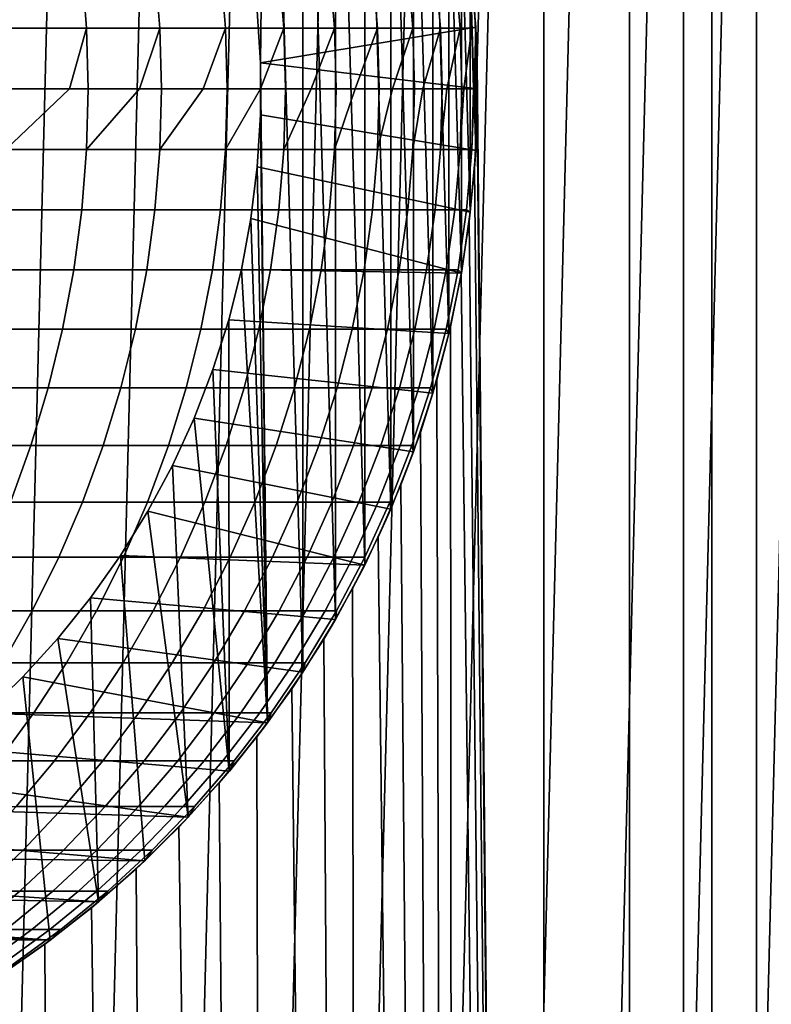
# Model space of a CAD drawing. Header units: metres. Extents: x -244 to 24, y -123 to 0.
# Tile 137 of 146: x 7 to 15, y -39 to -28. Entities that reach past the tile are written whole.
import ezdxf

# ---------------------------------------------------------------- set-up
doc = ezdxf.new("R2010")
doc.units = ezdxf.units.M
doc.layers.add('solid_10_231_103_000', color=7, linetype='CONTINUOUS')

msp = doc.modelspace()

# ---------------------------------------------------------------- linework, layer by layer
at = {"layer": 'solid_10_231_103_000'}
for points in [[(11.966485, -28.10371, 20.225065), (11.996308, -28.701546, 20.20739), (12.749836, -1, 19.74061), (11.749998, -1, 20.351599)], [(11.996308, -28.701546, 20.20739), (12.749848, -107, 19.740602), (12.749836, -1, 19.74061)], [(12.749848, -107, 19.740602), (13.717988, -107, 19.080534), (13.717976, -1, 19.080544), (12.749836, -1, 19.74061)], [(13.717988, -107, 19.080534), (14.652022, -107, 18.37303), (14.652009, -1, 18.373041), (13.717976, -1, 19.080544)], [(14.652022, -107, 18.37303), (15.549629, -107, 17.619848), (15.549616, -1, 17.61986), (14.652009, -1, 18.373041)], [(7.640936, -7.869552, -100), (6.585739, -49.491138, -100), (5.514266, -49.79771, -100), (6.585739, -7.508861, -100)], [(8.67577, -8.282908, -100), (7.640936, -49.130447, -100), (6.585739, -49.491138, -100), (7.640936, -7.869552, -100)], [(9.688375, -8.74816, -100), (8.67577, -48.717091, -100), (7.640936, -49.130447, -100), (8.67577, -8.282908, -100)], [(10.67689, -9.264529, -100), (9.688375, -48.251839, -100), (8.67577, -48.717091, -100), (9.688375, -8.74816, -100)], [(11.637176, -9.82981, -100), (10.67689, -47.73547, -100), (9.688375, -48.251839, -100), (10.67689, -9.264529, -100)], [(12.567601, -10.443006, -100), (11.637176, -47.170189, -100), (10.67689, -47.73547, -100), (11.637176, -9.82981, -100)], [(13.466587, -11.103148, -100), (12.567601, -46.556995, -100), (11.637176, -47.170189, -100), (12.567601, -10.443006, -100)], [(14.330184, -11.807316, -100), (13.466587, -45.896851, -100), (12.567601, -46.556995, -100), (13.466587, -11.103148, -100)], [(14.330184, -11.807316, -100), (14.330184, -45.192684, -100), (13.466587, -45.896851, -100)], [(14.330184, -11.807316, -100), (15.157004, -12.554319, -100), (14.330184, -45.192684, -100)], [(15.157004, -12.554319, -100), (15.157004, -44.445679, -100), (14.330184, -45.192684, -100)], [(15.157004, -12.554319, -100), (15.945681, -13.342996, -100), (15.157004, -44.445679, -100)], [(15.945681, -13.342996, -100), (15.945681, -43.657005, -100), (15.157004, -44.445679, -100)], [(9.509231, -28.118803, 30.5), (9.545475, -28.705973, 30.5), (9.62541, -21.834017, 30.5), (9.192543, -21.286581, 30.5)], [(9.545475, -28.705973, 30.5), (9.62541, -36.165981, 30.5), (10.025874, -35.594078, 30.5), (9.62541, -21.834017, 30.5)], [(9.62541, -21.834017, 30.5), (10.025874, -35.594078, 30.5), (10.025874, -22.405924, 30.5)], [(10.025874, -22.405924, 30.5), (10.025874, -35.594078, 30.5), (10.392338, -34.999924, 30.5)], [(10.025874, -22.405924, 30.5), (10.392338, -34.999924, 30.5), (10.392338, -23.000078, 30.5)], [(10.392338, -23.000078, 30.5), (10.392338, -34.999924, 30.5), (10.723551, -34.385647, 30.5)], [(10.392338, -23.000078, 30.5), (10.723551, -34.385647, 30.5), (10.723551, -23.614353, 30.5)], [(10.723551, -23.614353, 30.5), (10.723551, -34.385647, 30.5), (11.018566, -33.753017, 30.5)], [(10.723551, -23.614353, 30.5), (11.018566, -33.753017, 30.5), (11.018566, -24.246983, 30.5)], [(11.018566, -24.246983, 30.5), (11.018566, -33.753017, 30.5), (11.276342, -33.104137, 30.5)], [(11.018566, -24.246983, 30.5), (11.276342, -33.104137, 30.5), (11.276342, -24.895863, 30.5)], [(11.276342, -24.895863, 30.5), (11.276342, -33.104137, 30.5), (11.495858, -32.441647, 30.5)], [(11.276342, -24.895863, 30.5), (11.495858, -32.441647, 30.5), (11.495858, -25.558355, 30.5)], [(11.495858, -25.558355, 30.5), (11.495858, -32.441647, 30.5), (11.676509, -31.767494, 30.5)], [(11.495858, -25.558355, 30.5), (11.676509, -31.767494, 30.5), (11.676509, -26.232506, 30.5)], [(11.676509, -26.232506, 30.5), (11.676509, -31.767494, 30.5), (11.817706, -31.083693, 30.5)], [(11.676509, -26.232506, 30.5), (11.817706, -31.083693, 30.5), (11.817706, -26.916307, 30.5)], [(11.817706, -26.916307, 30.5), (11.817706, -31.083693, 30.5), (11.918854, -30.393063, 30.5)], [(11.817706, -26.916307, 30.5), (11.918854, -30.393063, 30.5), (11.918854, -27.606937, 30.5)], [(6.61234, -27.632103, 185.844467), (6.665959, -28.314934, 185.868225), (7.577289, -28.314934, 183.70166), (7.522807, -27.632103, 183.679962)], [(7.522807, -27.632103, 183.679962), (7.577289, -28.314934, 183.70166), (8.405817, -28.314934, 181.502106), (8.350551, -27.632103, 181.482483)], [(8.350551, -27.632103, 181.482483), (8.405817, -28.314934, 181.502106), (9.150352, -28.314934, 179.272736), (9.094382, -27.632103, 179.255203)], [(9.094382, -27.632103, 179.255203), (9.150352, -28.314934, 179.272736), (9.809826, -28.314934, 177.016724), (9.753231, -27.632103, 177.001328)], [(11.918827, -27.60677, 30.75), (11.979724, -28.302589, 30.75), (9.545468, -28.705856, 30.75), (9.509251, -28.118776, 30.75)], [(9.753231, -27.632103, 177.001328), (9.809826, -28.314934, 177.016724), (10.383287, -28.314934, 174.73732), (10.32615, -27.632103, 174.724091)], [(10.32615, -27.632103, 174.724091), (10.383287, -28.314934, 174.73732), (10.869913, -28.314934, 172.43782), (10.812315, -27.632103, 172.426773)], [(10.812315, -27.632103, 172.426773), (10.869913, -28.314934, 172.43782), (11.269003, -28.314934, 170.121536), (11.211027, -27.632103, 170.112671)], [(11.211027, -27.632103, 170.112671), (11.269003, -28.314934, 170.121536), (11.579983, -28.314934, 167.791779), (11.521713, -27.632103, 167.78511)], [(11.521713, -27.632103, 167.78511), (11.579983, -28.314934, 167.791779), (11.802405, -28.314934, 165.451889), (11.743926, -27.632103, 165.447449)], [(11.743926, -27.632103, 165.447449), (11.802405, -28.314934, 165.451889), (11.935952, -28.314934, 163.10527), (11.877345, -27.632103, 163.103043)], [(11.935952, -28.314934, 163.10527), (11.979698, -28.302261, 160.757614), (11.91886, -27.606886, 160.757614), (11.877345, -27.632103, 163.103043)], [(11.91886, -27.606886, 160.757614), (11.979698, -28.302261, 160.757614), (11.979724, -28.302589, 30.75), (11.918827, -27.60677, 30.75)], [(11.918854, -27.606937, 30.5), (11.979683, -28.302166, 30.5), (11.996308, -28.701546, 20.20739), (11.966485, -28.10371, 20.225065)], [(11.918854, -27.606937, 30.5), (11.918854, -30.393063, 30.5), (11.979683, -29.697834, 30.5)], [(11.918854, -27.606937, 30.5), (11.979683, -29.697834, 30.5), (11.979683, -28.302166, 30.5)], [(9.509251, -28.118776, 30.75), (9.545468, -28.705856, 30.75), (9.545475, -28.705973, 30.5), (9.509231, -28.118803, 30.5)], [(6.665959, -28.314934, 185.868225), (6.683852, -29, 185.87616), (7.383511, -29, 184.233826), (7.577289, -28.314934, 183.70166)], [(7.383511, -29, 184.233826), (7.595469, -29, 183.708908), (7.577289, -28.314934, 183.70166)], [(7.577289, -28.314934, 183.70166), (7.595469, -29, 183.708908), (8.176371, -29, 182.193802), (8.405817, -28.314934, 181.502106)], [(8.176371, -29, 182.193802), (8.424258, -29, 181.508667), (8.405817, -28.314934, 181.502106)], [(8.405817, -28.314934, 181.502106), (8.424258, -29, 181.508667), (8.89673, -29, 180.12706), (9.150352, -28.314934, 179.272736)], [(8.89673, -29, 180.12706), (9.169029, -29, 179.27858), (9.150352, -28.314934, 179.272736)], [(9.150352, -28.314934, 179.272736), (9.169029, -29, 179.27858), (9.543694, -29, 178.036163), (9.809826, -28.314934, 177.016724)], [(9.543694, -29, 178.036163), (9.828711, -29, 177.021851), (9.809826, -28.314934, 177.016724)], [(11.979724, -28.302589, 30.75), (12, -29, 30.75), (9.545468, -28.705856, 30.75)], [(9.809826, -28.314934, 177.016724), (9.828711, -29, 177.021851), (10.116456, -29, 175.923752), (10.383287, -28.314934, 174.73732)], [(10.116456, -29, 175.923752), (10.402353, -29, 174.741745), (10.383287, -28.314934, 174.73732)], [(10.383287, -28.314934, 174.73732), (10.402353, -29, 174.741745), (10.6143, -29, 173.792435), (10.869913, -28.314934, 172.43782)], [(10.6143, -29, 173.792435), (10.889132, -29, 172.441513), (10.869913, -28.314934, 172.43782)], [(10.869913, -28.314934, 172.43782), (10.889132, -29, 172.441513), (11.036608, -29, 171.644882), (11.269003, -28.314934, 170.121536)], [(11.036608, -29, 171.644882), (11.288348, -29, 170.124496), (11.269003, -28.314934, 170.121536)], [(11.269003, -28.314934, 170.121536), (11.288348, -29, 170.124496), (11.382853, -29, 169.483749), (11.579983, -28.314934, 167.791779)], [(11.382853, -29, 169.483749), (11.599427, -29, 167.793991), (11.579983, -28.314934, 167.791779)], [(11.579983, -28.314934, 167.791779), (11.599427, -29, 167.793991), (11.652602, -29, 167.311752), (11.802405, -28.314934, 165.451889)], [(11.652602, -29, 167.311752), (11.82192, -29, 165.453384), (11.802405, -28.314934, 165.451889)], [(11.802405, -28.314934, 165.451889), (11.82192, -29, 165.453384), (11.845521, -29, 165.131577), (11.935952, -28.314934, 163.10527)], [(11.845521, -29, 165.131577), (11.955508, -29, 163.106018), (11.935952, -28.314934, 163.10527)], [(11.935952, -28.314934, 163.10527), (11.955508, -29, 163.106018), (11.961369, -29, 162.945969), (11.979698, -28.302261, 160.757614)], [(11.961369, -29, 162.945969), (12, -29, 160.757614), (11.979698, -28.302261, 160.757614)], [(11.979683, -28.302166, 30.5), (12, -29, 30.5), (11.996307, -29.298485, 20.20739), (11.996308, -28.701546, 20.20739)], [(11.979683, -28.302166, 30.5), (11.979683, -29.697834, 30.5), (12, -29, 30.5)], [(11.979698, -28.302261, 160.757614), (12, -29, 160.757614), (12, -29, 30.75), (11.979724, -28.302589, 30.75)], [(9.545468, -28.705856, 30.75), (9.545468, -29.294144, 30.75), (9.545475, -29.294027, 30.5), (9.545475, -28.705973, 30.5)], [(11.979724, -29.697411, 30.75), (9.545468, -29.294144, 30.75), (9.545468, -28.705856, 30.75), (12, -29, 30.75)], [(9.545475, -28.705973, 30.5), (9.545475, -29.294027, 30.5), (9.62541, -36.165981, 30.5)], [(11.996308, -28.701546, 20.20739), (11.996307, -29.298485, 20.20739), (12.749848, -107, 19.740602)], [(7.577289, -29.685066, 183.70166), (7.595469, -29, 183.708908), (7.383511, -29, 184.233826), (6.665959, -29.685066, 185.868225)], [(6.665959, -29.685066, 185.868225), (7.383511, -29, 184.233826), (6.683852, -29, 185.87616)], [(8.405817, -29.685066, 181.502106), (8.424258, -29, 181.508667), (8.176371, -29, 182.193802), (7.577289, -29.685066, 183.70166)], [(7.577289, -29.685066, 183.70166), (8.176371, -29, 182.193802), (7.595469, -29, 183.708908)], [(9.150352, -29.685066, 179.272736), (9.169029, -29, 179.27858), (8.89673, -29, 180.12706), (8.405817, -29.685066, 181.502106)], [(8.405817, -29.685066, 181.502106), (8.89673, -29, 180.12706), (8.424258, -29, 181.508667)], [(9.809826, -29.685066, 177.016724), (9.828711, -29, 177.021851), (9.543694, -29, 178.036163), (9.150352, -29.685066, 179.272736)], [(9.150352, -29.685066, 179.272736), (9.543694, -29, 178.036163), (9.169029, -29, 179.27858)], [(10.383287, -29.685066, 174.73732), (10.402353, -29, 174.741745), (10.116456, -29, 175.923752), (9.809826, -29.685066, 177.016724)], [(9.809826, -29.685066, 177.016724), (10.116456, -29, 175.923752), (9.828711, -29, 177.021851)], [(10.869913, -29.685066, 172.43782), (10.889132, -29, 172.441513), (10.6143, -29, 173.792435), (10.383287, -29.685066, 174.73732)], [(10.383287, -29.685066, 174.73732), (10.6143, -29, 173.792435), (10.402353, -29, 174.741745)], [(11.269003, -29.685066, 170.121536), (11.288348, -29, 170.124496), (11.036608, -29, 171.644882), (10.869913, -29.685066, 172.43782)], [(10.869913, -29.685066, 172.43782), (11.036608, -29, 171.644882), (10.889132, -29, 172.441513)], [(11.579983, -29.685066, 167.791779), (11.599427, -29, 167.793991), (11.382853, -29, 169.483749), (11.269003, -29.685066, 170.121536)], [(11.269003, -29.685066, 170.121536), (11.382853, -29, 169.483749), (11.288348, -29, 170.124496)], [(11.802405, -29.685066, 165.451889), (11.82192, -29, 165.453384), (11.652602, -29, 167.311752), (11.579983, -29.685066, 167.791779)], [(11.579983, -29.685066, 167.791779), (11.652602, -29, 167.311752), (11.599427, -29, 167.793991)], [(11.935952, -29.685066, 163.10527), (11.955508, -29, 163.106018), (11.845521, -29, 165.131577), (11.802405, -29.685066, 165.451889)], [(11.802405, -29.685066, 165.451889), (11.845521, -29, 165.131577), (11.82192, -29, 165.453384)], [(11.961369, -29, 162.945969), (11.935952, -29.685066, 163.10527), (11.979698, -29.697739, 160.757614), (12, -29, 160.757614)], [(11.935952, -29.685066, 163.10527), (11.961369, -29, 162.945969), (11.955508, -29, 163.106018)], [(12, -29, 30.5), (11.979683, -29.697834, 30.5), (11.966483, -29.896318, 20.225065), (11.996307, -29.298485, 20.20739)], [(12, -29, 160.757614), (11.979698, -29.697739, 160.757614), (11.979724, -29.697411, 30.75), (12, -29, 30.75)], [(9.545475, -29.294027, 30.5), (9.509231, -29.881197, 30.5), (9.62541, -36.165981, 30.5)], [(9.545468, -29.294144, 30.75), (9.509251, -29.881224, 30.75), (9.509231, -29.881197, 30.5), (9.545475, -29.294027, 30.5)], [(11.918827, -30.39323, 30.75), (9.509251, -29.881224, 30.75), (9.545468, -29.294144, 30.75), (11.979724, -29.697411, 30.75)], [(11.996307, -29.298485, 20.20739), (11.966483, -29.896318, 20.225065), (12.749848, -107, 19.740602)], [(6.665959, -29.685066, 185.868225), (6.61234, -30.367897, 185.844467), (7.522807, -30.367897, 183.679962), (7.577289, -29.685066, 183.70166)], [(7.577289, -29.685066, 183.70166), (7.522807, -30.367897, 183.679962), (8.350551, -30.367897, 181.482483), (8.405817, -29.685066, 181.502106)], [(8.405817, -29.685066, 181.502106), (8.350551, -30.367897, 181.482483), (9.094382, -30.367897, 179.255203), (9.150352, -29.685066, 179.272736)], [(9.150352, -29.685066, 179.272736), (9.094382, -30.367897, 179.255203), (9.753231, -30.367897, 177.001328), (9.809826, -29.685066, 177.016724)], [(9.809826, -29.685066, 177.016724), (9.753231, -30.367897, 177.001328), (10.32615, -30.367897, 174.724091), (10.383287, -29.685066, 174.73732)], [(10.383287, -29.685066, 174.73732), (10.32615, -30.367897, 174.724091), (10.812315, -30.367897, 172.426773), (10.869913, -29.685066, 172.43782)], [(10.869913, -29.685066, 172.43782), (10.812315, -30.367897, 172.426773), (11.211027, -30.367897, 170.112671), (11.269003, -29.685066, 170.121536)], [(11.269003, -29.685066, 170.121536), (11.211027, -30.367897, 170.112671), (11.521713, -30.367897, 167.78511), (11.579983, -29.685066, 167.791779)], [(11.579983, -29.685066, 167.791779), (11.521713, -30.367897, 167.78511), (11.743926, -30.367897, 165.447449), (11.802405, -29.685066, 165.451889)], [(11.802405, -29.685066, 165.451889), (11.743926, -30.367897, 165.447449), (11.877345, -30.367897, 163.103043), (11.935952, -29.685066, 163.10527)], [(11.935952, -29.685066, 163.10527), (11.877345, -30.367897, 163.103043), (11.91886, -30.393114, 160.757614), (11.979698, -29.697739, 160.757614)], [(11.979683, -29.697834, 30.5), (11.918854, -30.393063, 30.5), (11.906569, -30.494438, 20.260395), (11.966483, -29.896318, 20.225065)], [(11.979698, -29.697739, 160.757614), (11.91886, -30.393114, 160.757614), (11.918827, -30.39323, 30.75), (11.979724, -29.697411, 30.75)], [(9.509251, -29.881224, 30.75), (9.436972, -30.464893, 30.75), (9.436975, -30.464937, 30.5), (9.509231, -29.881197, 30.5)], [(11.817624, -31.084146, 30.75), (9.436972, -30.464893, 30.75), (9.509251, -29.881224, 30.75), (11.918827, -30.39323, 30.75)], [(9.509231, -29.881197, 30.5), (9.436975, -30.464937, 30.5), (9.62541, -36.165981, 30.5)], [(11.966483, -29.896318, 20.225065), (11.906569, -30.494438, 20.260395), (12.749848, -107, 19.740602)], [(6.61234, -30.367897, 185.844467), (6.523168, -31.046267, 185.804947), (7.4322, -31.046267, 183.643845), (7.522807, -30.367897, 183.679962)], [(7.522807, -30.367897, 183.679962), (7.4322, -31.046267, 183.643845), (8.258641, -31.046267, 181.449844), (8.350551, -30.367897, 181.482483)], [(8.350551, -30.367897, 181.482483), (8.258641, -31.046267, 181.449844), (9.001301, -31.046267, 179.226074), (9.094382, -30.367897, 179.255203)], [(9.094382, -30.367897, 179.255203), (9.001301, -31.046267, 179.226074), (9.659112, -31.046267, 176.975739), (9.753231, -30.367897, 177.001328)], [(9.753231, -30.367897, 177.001328), (9.659112, -31.046267, 176.975739), (10.231129, -31.046267, 174.702103), (10.32615, -30.367897, 174.724091)], [(10.32615, -30.367897, 174.724091), (10.231129, -31.046267, 174.702103), (10.716528, -31.046267, 172.408401), (10.812315, -30.367897, 172.426773)], [(10.812315, -30.367897, 172.426773), (10.716528, -31.046267, 172.408401), (11.114612, -31.046267, 170.097931), (11.211027, -30.367897, 170.112671)], [(11.211027, -30.367897, 170.112671), (11.114612, -31.046267, 170.097931), (11.424809, -31.046267, 167.774048), (11.521713, -30.367897, 167.78511)], [(11.521713, -30.367897, 167.78511), (11.424809, -31.046267, 167.774048), (11.646671, -31.046267, 165.440063), (11.743926, -30.367897, 165.447449)], [(11.743926, -30.367897, 165.447449), (11.646671, -31.046267, 165.440063), (11.779881, -31.046267, 163.09935), (11.877345, -30.367897, 163.103043)], [(11.877345, -30.367897, 163.103043), (11.779881, -31.046267, 163.09935), (11.817693, -31.083778, 160.757614), (11.91886, -30.393114, 160.757614)], [(9.436972, -30.464893, 30.75), (9.328908, -31.043003, 30.75), (9.328923, -31.042971, 30.5), (9.436975, -30.464937, 30.5)], [(11.817624, -31.084146, 30.75), (9.328908, -31.043003, 30.75), (9.436972, -30.464893, 30.75)], [(9.436975, -30.464937, 30.5), (9.328923, -31.042971, 30.5), (9.62541, -36.165981, 30.5)], [(11.918854, -30.393063, 30.5), (11.817706, -31.083693, 30.5), (11.816244, -31.092222, 20.313208), (11.906569, -30.494438, 20.260395)], [(11.906569, -30.494438, 20.260395), (11.816244, -31.092222, 20.313208), (12.749848, -107, 19.740602)], [(11.91886, -30.393114, 160.757614), (11.817693, -31.083778, 160.757614), (11.817624, -31.084146, 30.75), (11.918827, -30.39323, 30.75)], [(6.523168, -31.046267, 185.804947), (6.398735, -31.71796, 185.749802), (7.305767, -31.71796, 183.59346), (7.4322, -31.046267, 183.643845)], [(7.4322, -31.046267, 183.643845), (7.305767, -31.71796, 183.59346), (8.130387, -31.71796, 181.404282), (8.258641, -31.046267, 181.449844)], [(8.258641, -31.046267, 181.449844), (8.130387, -31.71796, 181.404282), (8.871412, -31.71796, 179.18541), (9.001301, -31.046267, 179.226074)], [(9.001301, -31.046267, 179.226074), (8.871412, -31.71796, 179.18541), (9.527776, -31.71796, 176.940048), (9.659112, -31.046267, 176.975739)], [(9.18538, -31.613579, 30.5), (9.192543, -36.713421, 30.5), (9.62541, -36.165981, 30.5), (9.328923, -31.042971, 30.5)], [(9.328908, -31.043003, 30.75), (9.18545, -31.613426, 30.75), (9.18538, -31.613579, 30.5), (9.328923, -31.042971, 30.5)], [(11.676549, -31.767363, 30.75), (9.18545, -31.613426, 30.75), (9.328908, -31.043003, 30.75), (11.817624, -31.084146, 30.75)], [(9.659112, -31.046267, 176.975739), (9.527776, -31.71796, 176.940048), (10.098533, -31.71796, 174.671402), (10.231129, -31.046267, 174.702103)], [(10.231129, -31.046267, 174.702103), (10.098533, -31.71796, 174.671402), (10.582864, -31.71796, 172.382751), (10.716528, -31.046267, 172.408401)], [(10.716528, -31.046267, 172.408401), (10.582864, -31.71796, 172.382751), (10.980071, -31.71796, 170.077377), (11.114612, -31.046267, 170.097931)], [(11.114612, -31.046267, 170.097931), (10.980071, -31.71796, 170.077377), (11.289585, -31.71796, 167.758606), (11.424809, -31.046267, 167.774048)], [(11.424809, -31.046267, 167.774048), (11.289585, -31.71796, 167.758606), (11.510959, -31.71796, 165.429764), (11.646671, -31.046267, 165.440063)], [(11.646671, -31.046267, 165.440063), (11.510959, -31.71796, 165.429764), (11.643875, -31.71796, 163.094193), (11.779881, -31.046267, 163.09935)], [(11.779881, -31.046267, 163.09935), (11.643875, -31.71796, 163.094193), (11.676538, -31.767391, 160.757614), (11.817693, -31.083778, 160.757614)], [(11.817706, -31.083693, 30.5), (11.676509, -31.767494, 30.5), (11.6945, -31.690464, 20.383539), (11.816244, -31.092222, 20.313208)], [(11.817693, -31.083778, 160.757614), (11.676538, -31.767391, 160.757614), (11.676549, -31.767363, 30.75), (11.817624, -31.084146, 30.75)], [(11.6945, -31.690464, 20.383539), (11.75001, -107, 20.351591), (12.749848, -107, 19.740602), (11.816244, -31.092222, 20.313208)], [(9.18545, -31.613426, 30.75), (9.00711, -32.17403, 30.75), (9.007114, -32.174019, 30.5), (9.18538, -31.613579, 30.5)], [(11.496026, -32.441116, 30.75), (9.00711, -32.17403, 30.75), (9.18545, -31.613426, 30.75), (11.676549, -31.767363, 30.75)], [(9.18538, -31.613579, 30.5), (9.007114, -32.174019, 30.5), (9.192543, -36.713421, 30.5)], [(6.398735, -31.71796, 185.749802), (6.239447, -32.380791, 185.679214), (7.143916, -32.380791, 183.528976), (7.305767, -31.71796, 183.59346)], [(7.305767, -31.71796, 183.59346), (7.143916, -32.380791, 183.528976), (7.966208, -32.380791, 181.345978), (8.130387, -31.71796, 181.404282)], [(8.130387, -31.71796, 181.404282), (7.966208, -32.380791, 181.345978), (8.70514, -32.380791, 179.133362), (8.871412, -31.71796, 179.18541)], [(8.871412, -31.71796, 179.18541), (8.70514, -32.380791, 179.133362), (9.35965, -32.380791, 176.894333), (9.527776, -31.71796, 176.940048)], [(9.527776, -31.71796, 176.940048), (9.35965, -32.380791, 176.894333), (9.928795, -32.380791, 174.632095), (10.098533, -31.71796, 174.671402)], [(10.098533, -31.71796, 174.671402), (9.928795, -32.380791, 174.632095), (10.411757, -32.380791, 172.349915), (10.582864, -31.71796, 172.382751)], [(10.582864, -31.71796, 172.382751), (10.411757, -32.380791, 172.349915), (10.807843, -32.380791, 170.051056), (10.980071, -31.71796, 170.077377)], [(10.980071, -31.71796, 170.077377), (10.807843, -32.380791, 170.051056), (11.116483, -32.380791, 167.738831), (11.289585, -31.71796, 167.758606)], [(11.289585, -31.71796, 167.758606), (11.116483, -32.380791, 167.738831), (11.337232, -32.380791, 165.416565), (11.510959, -31.71796, 165.429764)], [(11.510959, -31.71796, 165.429764), (11.337232, -32.380791, 165.416565), (11.469773, -32.380791, 163.087601), (11.643875, -31.71796, 163.094193)], [(11.643875, -31.71796, 163.094193), (11.469773, -32.380791, 163.087601), (11.495874, -32.441639, 160.757614), (11.676538, -31.767391, 160.757614)], [(11.6945, -31.690464, 20.383539), (11.540628, -32.288311, 20.47105), (11.75001, -107, 20.351591)], [(11.676509, -31.767494, 30.5), (11.540628, -32.288311, 20.47105), (11.6945, -31.690464, 20.383539)], [(11.676509, -31.767494, 30.5), (11.495858, -32.441647, 30.5), (11.353805, -32.884872, 20.575254), (11.540628, -32.288311, 20.47105)], [(11.676538, -31.767391, 160.757614), (11.495874, -32.441639, 160.757614), (11.496026, -32.441116, 30.75), (11.676549, -31.767363, 30.75)], [(9.00711, -32.17403, 30.75), (8.794618, -32.722511, 30.75), (8.794699, -32.722336, 30.5), (9.007114, -32.174019, 30.5)], [(11.276225, -33.104465, 30.75), (8.794618, -32.722511, 30.75), (9.00711, -32.17403, 30.75), (11.496026, -32.441116, 30.75)], [(9.007114, -32.174019, 30.5), (8.794699, -32.722336, 30.5), (9.192543, -36.713421, 30.5)], [(6.239447, -32.380791, 185.679214), (6.045823, -33.032593, 185.593414), (6.947178, -33.032593, 183.450577), (7.143916, -32.380791, 183.528976)], [(7.143916, -32.380791, 183.528976), (6.947178, -33.032593, 183.450577), (7.766639, -33.032593, 181.275085), (7.966208, -32.380791, 181.345978)], [(7.966208, -32.380791, 181.345978), (7.766639, -33.032593, 181.275085), (8.503027, -33.032593, 179.070099), (8.70514, -32.380791, 179.133362)], [(8.70514, -32.380791, 179.133362), (8.503027, -33.032593, 179.070099), (9.155283, -33.032593, 176.838776), (9.35965, -32.380791, 176.894333)], [(9.35965, -32.380791, 176.894333), (9.155283, -33.032593, 176.838776), (9.722469, -33.032593, 174.584335), (9.928795, -32.380791, 174.632095)], [(9.928795, -32.380791, 174.632095), (9.722469, -33.032593, 174.584335), (10.203769, -33.032593, 172.309998), (10.411757, -32.380791, 172.349915)], [(10.411757, -32.380791, 172.349915), (10.203769, -33.032593, 172.309998), (10.598492, -33.032593, 170.019058), (10.807843, -32.380791, 170.051056)], [(10.807843, -32.380791, 170.051056), (10.598492, -33.032593, 170.019058), (10.906068, -33.032593, 167.714798), (11.116483, -32.380791, 167.738831)], [(11.116483, -32.380791, 167.738831), (10.906068, -33.032593, 167.714798), (11.126057, -33.032593, 165.400528), (11.337232, -32.380791, 165.416565)], [(11.337232, -32.380791, 165.416565), (11.126057, -33.032593, 165.400528), (11.258142, -33.032593, 163.079575), (11.469773, -32.380791, 163.087601)], [(11.469773, -32.380791, 163.087601), (11.258142, -33.032593, 163.079575), (11.276312, -33.10424, 160.757614), (11.495874, -32.441639, 160.757614)], [(11.540628, -32.288311, 20.47105), (11.353805, -32.884872, 20.575254), (11.75001, -107, 20.351591)], [(11.495858, -32.441647, 30.5), (11.276342, -33.104137, 30.5), (11.132933, -33.478531, 20.695599), (11.353805, -32.884872, 20.575254)], [(11.495874, -32.441639, 160.757614), (11.276312, -33.10424, 160.757614), (11.276225, -33.104465, 30.75), (11.496026, -32.441116, 30.75)], [(8.548714, -33.256943, 30.5), (8.72855, -37.234825, 30.5), (9.192543, -36.713421, 30.5), (8.794699, -32.722336, 30.5)], [(8.794618, -32.722511, 30.75), (8.548798, -33.256805, 30.75), (8.548714, -33.256943, 30.5), (8.794699, -32.722336, 30.5)], [(11.018386, -33.753414, 30.75), (8.548798, -33.256805, 30.75), (8.794618, -32.722511, 30.75), (11.276225, -33.104465, 30.75)], [(11.353805, -32.884872, 20.575254), (11.132933, -33.478531, 20.695599), (11.75001, -107, 20.351591)], [(6.045823, -33.032593, 185.593414), (5.818494, -33.671242, 185.492676), (6.716194, -33.671242, 183.358521), (6.947178, -33.032593, 183.450577)], [(6.947178, -33.032593, 183.450577), (6.716194, -33.671242, 183.358521), (7.532331, -33.671242, 181.191864), (7.766639, -33.032593, 181.275085)], [(7.766639, -33.032593, 181.275085), (7.532331, -33.671242, 181.191864), (8.265732, -33.671242, 178.995819), (8.503027, -33.032593, 179.070099)], [(8.503027, -33.032593, 179.070099), (8.265732, -33.671242, 178.995819), (8.915342, -33.671242, 176.77356), (9.155283, -33.032593, 176.838776)], [(9.155283, -33.032593, 176.838776), (8.915342, -33.671242, 176.77356), (9.480227, -33.671242, 174.528244), (9.722469, -33.032593, 174.584335)], [(9.722469, -33.032593, 174.584335), (9.480227, -33.671242, 174.528244), (9.959576, -33.671242, 172.263138), (10.203769, -33.032593, 172.309998)], [(10.203769, -33.032593, 172.309998), (9.959576, -33.671242, 172.263138), (10.352696, -33.671242, 169.981491), (10.598492, -33.032593, 170.019058)], [(10.598492, -33.032593, 170.019058), (10.352696, -33.671242, 169.981491), (10.659026, -33.671242, 167.686569), (10.906068, -33.032593, 167.714798)], [(10.906068, -33.032593, 167.714798), (10.659026, -33.671242, 167.686569), (10.878122, -33.671242, 165.381699), (11.126057, -33.032593, 165.400528)], [(11.126057, -33.032593, 165.400528), (10.878122, -33.671242, 165.381699), (11.009671, -33.671242, 163.07016), (11.258142, -33.032593, 163.079575)], [(11.258142, -33.032593, 163.079575), (11.009671, -33.671242, 163.07016), (11.018593, -33.752956, 160.757614), (11.276312, -33.10424, 160.757614)], [(11.276342, -33.104137, 30.5), (11.018566, -33.753017, 30.5), (10.877398, -34.067657, 20.831039), (11.132933, -33.478531, 20.695599)], [(11.276312, -33.10424, 160.757614), (11.018593, -33.752956, 160.757614), (11.018386, -33.753414, 30.75), (11.276225, -33.104465, 30.75)], [(8.548798, -33.256805, 30.75), (8.270564, -33.774952, 30.75), (8.27053, -33.775021, 30.5), (8.548714, -33.256943, 30.5)], [(8.548714, -33.256943, 30.5), (8.27053, -33.775021, 30.5), (8.72855, -37.234825, 30.5)], [(10.72366, -34.385479, 30.75), (8.270564, -33.774952, 30.75), (8.548798, -33.256805, 30.75), (11.018386, -33.753414, 30.75)], [(11.132933, -33.478531, 20.695599), (10.877398, -34.067657, 20.831039), (11.75001, -107, 20.351591)], [(6.716194, -33.671242, 183.358521), (6.451717, -34.294655, 183.253128), (7.264048, -34.294655, 181.096588), (7.532331, -33.671242, 181.191864)], [(7.532331, -33.671242, 181.191864), (7.264048, -34.294655, 181.096588), (7.994029, -34.294655, 178.910782), (8.265732, -33.671242, 178.995819)], [(8.265732, -33.671242, 178.995819), (7.994029, -34.294655, 178.910782), (8.64061, -34.294655, 176.698868), (8.915342, -33.671242, 176.77356)], [(8.915342, -33.671242, 176.77356), (8.64061, -34.294655, 176.698868), (9.202861, -34.294655, 174.464035), (9.480227, -33.671242, 174.528244)], [(9.480227, -33.671242, 174.528244), (9.202861, -34.294655, 174.464035), (9.679974, -34.294655, 172.209488), (9.959576, -33.671242, 172.263138)], [(9.959576, -33.671242, 172.263138), (9.679974, -34.294655, 172.209488), (10.071262, -34.294655, 169.938477), (10.352696, -33.671242, 169.981491)], [(10.352696, -33.671242, 169.981491), (10.071262, -34.294655, 169.938477), (10.376163, -34.294655, 167.654266), (10.659026, -33.671242, 167.686569)], [(10.659026, -33.671242, 167.686569), (10.376163, -34.294655, 167.654266), (10.594237, -34.294655, 165.360123), (10.878122, -33.671242, 165.381699)], [(10.878122, -33.671242, 165.381699), (10.594237, -34.294655, 165.360123), (10.725173, -34.294655, 163.059372), (11.009671, -33.671242, 163.07016)], [(11.009671, -33.671242, 163.07016), (10.725173, -34.294655, 163.059372), (10.723592, -34.38559, 160.757614), (11.018593, -33.752956, 160.757614)], [(8.270564, -33.774952, 30.75), (7.960935, -34.275032, 30.75), (7.960997, -34.27494, 30.5), (8.27053, -33.775021, 30.5)], [(10.72366, -34.385479, 30.75), (7.960935, -34.275032, 30.75), (8.270564, -33.774952, 30.75)], [(7.960997, -34.27494, 30.5), (8.234824, -37.72855, 30.5), (8.72855, -37.234825, 30.5), (8.27053, -33.775021, 30.5)], [(11.018566, -33.753017, 30.5), (10.723551, -34.385647, 30.5), (10.58643, -34.65049, 20.980408), (10.877398, -34.067657, 20.831039)], [(11.018593, -33.752956, 160.757614), (10.723592, -34.38559, 160.757614), (10.72366, -34.385479, 30.75), (11.018386, -33.753414, 30.75)], [(10.58643, -34.65049, 20.980408), (10.72096, -107, 20.911983), (11.75001, -107, 20.351591), (10.877398, -34.067657, 20.831039)], [(7.620922, -34.755318, 30.5), (7.713419, -38.192543, 30.5), (8.234824, -37.72855, 30.5), (7.960997, -34.27494, 30.5)], [(7.960935, -34.275032, 30.75), (7.621043, -34.755188, 30.75), (7.620922, -34.755318, 30.5), (7.960997, -34.27494, 30.5)], [(10.392529, -34.999577, 30.75), (7.621043, -34.755188, 30.75), (7.960935, -34.275032, 30.75), (10.72366, -34.385479, 30.75)], [(6.451717, -34.294655, 183.253128), (6.154609, -34.900795, 183.134735), (6.962666, -34.900795, 180.989532), (7.264048, -34.294655, 181.096588)], [(7.264048, -34.294655, 181.096588), (6.962666, -34.900795, 180.989532), (7.688805, -34.900795, 178.815231), (7.994029, -34.294655, 178.910782)], [(7.994029, -34.294655, 178.910782), (7.688805, -34.900795, 178.815231), (8.331983, -34.900795, 176.614975), (8.64061, -34.294655, 176.698868)], [(8.64061, -34.294655, 176.698868), (8.331983, -34.900795, 176.614975), (8.891274, -34.900795, 174.391891), (9.202861, -34.294655, 174.464035)], [(9.202861, -34.294655, 174.464035), (8.891274, -34.900795, 174.391891), (9.365876, -34.900795, 172.149216), (9.679974, -34.294655, 172.209488)], [(9.679974, -34.294655, 172.209488), (9.365876, -34.900795, 172.149216), (9.755105, -34.900795, 169.890152), (10.071262, -34.294655, 169.938477)], [(10.071262, -34.294655, 169.938477), (9.755105, -34.900795, 169.890152), (10.058401, -34.900795, 167.617966), (10.376163, -34.294655, 167.654266)], [(10.376163, -34.294655, 167.654266), (10.058401, -34.900795, 167.617966), (10.275328, -34.900795, 165.335907), (10.594237, -34.294655, 165.360123)], [(10.723551, -34.385647, 30.5), (10.392338, -34.999924, 30.5), (10.260345, -35.22287, 21.14179), (10.58643, -34.65049, 20.980408)], [(10.594237, -34.294655, 165.360123), (10.275328, -34.900795, 165.335907), (10.405575, -34.900795, 163.047256), (10.725173, -34.294655, 163.059372)], [(10.725173, -34.294655, 163.059372), (10.405575, -34.900795, 163.047256), (10.392304, -35, 160.757614), (10.723592, -34.38559, 160.757614)], [(10.392304, -35, 160.757614), (10.392529, -34.999577, 30.75), (10.72366, -34.385479, 30.75), (10.723592, -34.38559, 160.757614)], [(10.58643, -34.65049, 20.980408), (10.260345, -35.22287, 21.14179), (10.72096, -107, 20.911983)], [(7.621043, -34.755188, 30.75), (7.25227, -35.213451, 30.75), (7.2523, -35.213421, 30.5), (7.620922, -34.755318, 30.5)], [(10.025772, -35.594227, 30.75), (7.25227, -35.213451, 30.75), (7.621043, -34.755188, 30.75), (10.392529, -34.999577, 30.75)], [(7.620922, -34.755318, 30.5), (7.2523, -35.213421, 30.5), (7.713419, -38.192543, 30.5)], [(6.154609, -34.900795, 183.134735), (5.825841, -35.48769, 183.003723), (6.629166, -35.48769, 180.871078), (6.962666, -34.900795, 180.989532)], [(6.962666, -34.900795, 180.989532), (6.629166, -35.48769, 180.871078), (7.351054, -35.48769, 178.709518), (7.688805, -34.900795, 178.815231)], [(7.688805, -34.900795, 178.815231), (7.351054, -35.48769, 178.709518), (7.990466, -35.48769, 176.522125), (8.331983, -34.900795, 176.614975)], [(8.331983, -34.900795, 176.614975), (7.990466, -35.48769, 176.522125), (8.546484, -35.48769, 174.312073), (8.891274, -34.900795, 174.391891)], [(8.891274, -34.900795, 174.391891), (8.546484, -35.48769, 174.312073), (9.018307, -35.48769, 172.08252), (9.365876, -34.900795, 172.149216)], [(9.365876, -34.900795, 172.149216), (9.018307, -35.48769, 172.08252), (9.405256, -35.48769, 169.836685), (9.755105, -34.900795, 169.890152)], [(9.755105, -34.900795, 169.890152), (9.405256, -35.48769, 169.836685), (9.706777, -35.48769, 167.577805), (10.058401, -34.900795, 167.617966)], [(10.058401, -34.900795, 167.617966), (9.706777, -35.48769, 167.577805), (9.922434, -35.48769, 165.309097), (10.275328, -34.900795, 165.335907)], [(10.275328, -34.900795, 165.335907), (9.922434, -35.48769, 165.309097), (10.051918, -35.48769, 163.033859), (10.405575, -34.900795, 163.047256)], [(10.405575, -34.900795, 163.047256), (10.051918, -35.48769, 163.033859), (10.025854, -35.594109, 160.757614), (10.392304, -35, 160.757614)], [(10.392338, -34.999924, 30.5), (10.025874, -35.594078, 30.5), (9.899533, -35.78223, 21.313124), (10.260345, -35.22287, 21.14179)], [(10.392304, -35, 160.757614), (10.025854, -35.594109, 160.757614), (10.025772, -35.594227, 30.75), (10.392529, -34.999577, 30.75)], [(7.25227, -35.213451, 30.75), (6.856041, -35.648087, 30.75), (6.856191, -35.647938, 30.5), (7.2523, -35.213421, 30.5)], [(9.625167, -36.166317, 30.75), (6.856041, -35.648087, 30.75), (7.25227, -35.213451, 30.75), (10.025772, -35.594227, 30.75)], [(6.856191, -35.647938, 30.5), (7.165982, -38.625408, 30.5), (7.713419, -38.192543, 30.5), (7.2523, -35.213421, 30.5)], [(10.260345, -35.22287, 21.14179), (9.899533, -35.78223, 21.313124), (10.72096, -107, 20.911983)], [(6.629166, -35.48769, 180.871078), (6.264638, -36.053425, 180.741608), (6.981879, -36.053425, 178.593964), (7.351054, -35.48769, 178.709518)], [(7.351054, -35.48769, 178.709518), (6.981879, -36.053425, 178.593964), (7.617175, -36.053425, 176.420654), (7.990466, -35.48769, 176.522125)], [(7.990466, -35.48769, 176.522125), (7.617175, -36.053425, 176.420654), (8.169614, -36.053425, 174.224823), (8.546484, -35.48769, 174.312073)], [(8.546484, -35.48769, 174.312073), (8.169614, -36.053425, 174.224823), (8.638399, -36.053425, 172.009628), (9.018307, -35.48769, 172.08252)], [(9.018307, -35.48769, 172.08252), (8.638399, -36.053425, 172.009628), (9.022859, -36.053425, 169.778244), (9.405256, -35.48769, 169.836685)], [(9.405256, -35.48769, 169.836685), (9.022859, -36.053425, 169.778244), (9.322437, -36.053425, 167.533905), (9.706777, -35.48769, 167.577805)], [(9.706777, -35.48769, 167.577805), (9.322437, -36.053425, 167.533905), (9.536707, -36.053425, 165.2798), (9.922434, -35.48769, 165.309097)], [(9.922434, -35.48769, 165.309097), (9.536707, -36.053425, 165.2798), (9.665357, -36.053425, 163.019211), (10.051918, -35.48769, 163.033859)], [(10.051918, -35.48769, 163.033859), (9.665357, -36.053425, 163.019211), (9.625479, -36.165905, 160.757614), (10.025854, -35.594109, 160.757614)], [(10.025874, -35.594078, 30.5), (9.62541, -36.165981, 30.5), (9.504456, -36.325607, 21.492216), (9.899533, -35.78223, 21.313124)], [(10.025854, -35.594109, 160.757614), (9.625479, -36.165905, 160.757614), (9.625167, -36.166317, 30.75), (10.025772, -35.594227, 30.75)], [(6.433613, -36.057682, 30.5), (6.594077, -39.025875, 30.5), (7.165982, -38.625408, 30.5), (6.856191, -35.647938, 30.5)], [(6.856041, -35.648087, 30.75), (6.433825, -36.057499, 30.75), (6.433613, -36.057682, 30.5), (6.856191, -35.647938, 30.5)], [(9.625167, -36.166317, 30.75), (6.433825, -36.057499, 30.75), (6.856041, -35.648087, 30.75)], [(9.504456, -36.325607, 21.492216), (9.665256, -107, 21.420383), (10.72096, -107, 20.911983), (9.899533, -35.78223, 21.313124)], [(6.264638, -36.053425, 180.741608), (5.87027, -36.596149, 180.601547), (6.582483, -36.596149, 178.468933), (6.981879, -36.053425, 178.593964)], [(9.192744, -36.713215, 30.75), (5.987172, -36.440178, 30.75), (6.433825, -36.057499, 30.75), (9.625167, -36.166317, 30.75)], [(6.981879, -36.053425, 178.593964), (6.582483, -36.596149, 178.468933), (7.213327, -36.596149, 176.310867), (7.617175, -36.053425, 176.420654)], [(7.617175, -36.053425, 176.420654), (7.213327, -36.596149, 176.310867), (7.761893, -36.596149, 174.130432), (8.169614, -36.053425, 174.224823)], [(8.169614, -36.053425, 174.224823), (7.761893, -36.596149, 174.130432), (8.227393, -36.596149, 171.930756), (8.638399, -36.053425, 172.009628)], [(8.638399, -36.053425, 172.009628), (8.227393, -36.596149, 171.930756), (8.609158, -36.596149, 169.715027), (9.022859, -36.053425, 169.778244)], [(9.022859, -36.053425, 169.778244), (8.609158, -36.596149, 169.715027), (8.906637, -36.596149, 167.486404), (9.322437, -36.053425, 167.533905)], [(9.322437, -36.053425, 167.533905), (8.906637, -36.596149, 167.486404), (9.119404, -36.596149, 165.248108), (9.536707, -36.053425, 165.2798)], [(9.536707, -36.053425, 165.2798), (9.119404, -36.596149, 165.248108), (9.247152, -36.596149, 163.003357), (9.665357, -36.053425, 163.019211)], [(9.665357, -36.053425, 163.019211), (9.247152, -36.596149, 163.003357), (9.192533, -36.713451, 160.757614), (9.625479, -36.165905, 160.757614)], [(9.62541, -36.165981, 30.5), (9.192543, -36.713421, 30.5), (9.078415, -36.847397, 21.675617), (9.504456, -36.325607, 21.492216)], [(9.625479, -36.165905, 160.757614), (9.192533, -36.713451, 160.757614), (9.192744, -36.713215, 30.75), (9.625167, -36.166317, 30.75)], [(9.504456, -36.325607, 21.492216), (9.078415, -36.847397, 21.675617), (9.665256, -107, 21.420383)], [(8.728652, -37.234699, 30.75), (5.51772, -36.794693, 30.75), (5.987172, -36.440178, 30.75), (9.192744, -36.713215, 30.75)], [(6.582483, -36.596149, 178.468933), (6.154171, -37.114098, 178.334869), (6.780239, -37.114098, 176.19313), (7.213327, -36.596149, 176.310867)], [(7.213327, -36.596149, 176.310867), (6.780239, -37.114098, 176.19313), (7.324653, -37.114098, 174.029205), (7.761893, -36.596149, 174.130432)], [(7.761893, -36.596149, 174.130432), (7.324653, -37.114098, 174.029205), (7.786629, -37.114098, 171.846176), (8.227393, -36.596149, 171.930756)], [(8.227393, -36.596149, 171.930756), (7.786629, -37.114098, 171.846176), (8.165504, -37.114098, 169.647217), (8.609158, -36.596149, 169.715027)], [(8.609158, -36.596149, 169.715027), (8.165504, -37.114098, 169.647217), (8.460731, -37.114098, 167.435471), (8.906637, -36.596149, 167.486404)], [(8.906637, -36.596149, 167.486404), (8.460731, -37.114098, 167.435471), (8.671887, -37.114098, 165.214111), (9.119404, -36.596149, 165.248108)], [(9.119404, -36.596149, 165.248108), (8.671887, -37.114098, 165.214111), (8.798669, -37.114098, 162.986359), (9.247152, -36.596149, 163.003357)], [(9.247152, -36.596149, 163.003357), (8.798669, -37.114098, 162.986359), (8.728484, -37.234901, 160.757614), (9.192533, -36.713451, 160.757614)], [(9.192543, -36.713421, 30.5), (8.72855, -37.234825, 30.5), (8.622758, -37.345547, 21.86088), (9.078415, -36.847397, 21.675617)], [(8.728484, -37.234901, 160.757614), (8.728652, -37.234699, 30.75), (9.192744, -36.713215, 30.75), (9.192533, -36.713451, 160.757614)], [(8.728652, -37.234699, 30.75), (5.027367, -37.119606, 30.75), (5.51772, -36.794693, 30.75)], [(9.078415, -36.847397, 21.675617), (8.622758, -37.345547, 21.86088), (9.665256, -107, 21.420383)], [(8.234698, -37.728653, 30.75), (4.518019, -37.41367, 30.75), (5.027367, -37.119606, 30.75), (8.728652, -37.234699, 30.75)], [(6.780239, -37.114098, 176.19313), (6.319324, -37.605583, 176.067841), (6.859318, -37.605583, 173.921463), (7.324653, -37.114098, 174.029205)], [(7.324653, -37.114098, 174.029205), (6.859318, -37.605583, 173.921463), (7.317544, -37.605583, 171.756165), (7.786629, -37.114098, 171.846176)], [(7.786629, -37.114098, 171.846176), (7.317544, -37.605583, 171.756165), (7.693343, -37.605583, 169.575058), (8.165504, -37.114098, 169.647217)], [(8.165504, -37.114098, 169.647217), (7.693343, -37.605583, 169.575058), (7.986174, -37.605583, 167.381256), (8.460731, -37.114098, 167.435471)], [(8.460731, -37.114098, 167.435471), (7.986174, -37.605583, 167.381256), (8.195617, -37.605583, 165.177933), (8.671887, -37.114098, 165.214111)], [(8.671887, -37.114098, 165.214111), (8.195617, -37.605583, 165.177933), (8.321369, -37.605583, 162.968262), (8.798669, -37.114098, 162.986359)], [(8.798669, -37.114098, 162.986359), (8.321369, -37.605583, 162.968262), (8.2349, -37.728485, 160.757614), (8.728484, -37.234901, 160.757614)], [(8.72855, -37.234825, 30.5), (8.234824, -37.72855, 30.5), (8.139116, -37.817783, 22.045517), (8.622758, -37.345547, 21.86088)], [(8.728484, -37.234901, 160.757614), (8.2349, -37.728485, 160.757614), (8.234698, -37.728653, 30.75), (8.728652, -37.234699, 30.75)], [(8.139116, -37.817783, 22.045517), (8.585525, -107, 21.875528), (9.665256, -107, 21.420383), (8.622758, -37.345547, 21.86088)], [(8.234698, -37.728653, 30.75), (3.991557, -37.675819, 30.75), (4.518019, -37.41367, 30.75)], [(6.319324, -37.605583, 176.067841), (5.832084, -38.068996, 175.935379), (6.367407, -38.068996, 173.807587), (6.859318, -37.605583, 173.921463)], [(6.859318, -37.605583, 173.921463), (6.367407, -38.068996, 173.807587), (6.821669, -38.068996, 171.661011), (7.317544, -37.605583, 171.756165)], [(7.317544, -37.605583, 171.756165), (6.821669, -38.068996, 171.661011), (7.194217, -38.068996, 169.498764), (7.693343, -37.605583, 169.575058)], [(7.693343, -37.605583, 169.575058), (7.194217, -38.068996, 169.498764), (7.484514, -38.068996, 167.323959), (7.986174, -37.605583, 167.381256)], [(7.986174, -37.605583, 167.381256), (7.484514, -38.068996, 167.323959), (7.692145, -38.068996, 165.139694), (8.195617, -37.605583, 165.177933)], [(8.195617, -37.605583, 165.177933), (7.692145, -38.068996, 165.139694), (7.81681, -38.068996, 162.949142), (8.321369, -37.605583, 162.968262)], [(8.321369, -37.605583, 162.968262), (7.81681, -38.068996, 162.949142), (7.713451, -38.192532, 160.757614), (8.2349, -37.728485, 160.757614)], [(7.713214, -38.192745, 30.75), (3.44992, -37.905083, 30.75), (3.991557, -37.675819, 30.75), (8.234698, -37.728653, 30.75)], [(8.234824, -37.72855, 30.5), (7.713419, -38.192543, 30.5), (7.631984, -38.260258, 22.226173), (8.139116, -37.817783, 22.045517)], [(8.2349, -37.728485, 160.757614), (7.713451, -38.192532, 160.757614), (7.713214, -38.192745, 30.75), (8.234698, -37.728653, 30.75)], [(8.139116, -37.817783, 22.045517), (7.631984, -38.260258, 22.226173), (8.585525, -107, 21.875528)], [(7.713214, -38.192745, 30.75), (2.895095, -38.100601, 30.75), (3.44992, -37.905083, 30.75)], [(6.367407, -38.068996, 173.807587), (5.850524, -38.502827, 173.687912), (6.300621, -38.502827, 171.561035), (6.821669, -38.068996, 171.661011)], [(6.821669, -38.068996, 171.661011), (6.300621, -38.502827, 171.561035), (6.669752, -38.502827, 169.41861), (7.194217, -38.068996, 169.498764)], [(7.194217, -38.068996, 169.498764), (6.669752, -38.502827, 169.41861), (6.957388, -38.502827, 167.263748), (7.484514, -38.068996, 167.323959)], [(7.484514, -38.068996, 167.323959), (6.957388, -38.502827, 167.263748), (7.163115, -38.502827, 165.099518), (7.692145, -38.068996, 165.139694)], [(7.692145, -38.068996, 165.139694), (7.163115, -38.502827, 165.099518), (7.286636, -38.502827, 162.929047), (7.81681, -38.068996, 162.949142)], [(7.81681, -38.068996, 162.949142), (7.286636, -38.502827, 162.929047), (7.165903, -38.625477, 160.757614), (7.713451, -38.192532, 160.757614)], [(7.166319, -38.625168, 30.75), (2.329308, -38.261574, 30.75), (2.895095, -38.100601, 30.75), (7.713214, -38.192745, 30.75)], [(7.166319, -38.625168, 30.75), (1.754776, -38.38739, 30.75), (2.329308, -38.261574, 30.75)], [(7.713419, -38.192543, 30.5), (7.165982, -38.625408, 30.5), (7.103647, -38.671547, 22.400629), (7.631984, -38.260258, 22.226173)], [(7.103647, -38.671547, 22.400629), (7.484447, -107, 22.276289), (8.585525, -107, 21.875528), (7.631984, -38.260258, 22.226173)], [(7.713451, -38.192532, 160.757614), (7.165903, -38.625477, 160.757614), (7.166319, -38.625168, 30.75), (7.713214, -38.192745, 30.75)], [(7.166319, -38.625168, 30.75), (1.173619, -38.477604, 30.75), (1.754776, -38.38739, 30.75)], [(7.166319, -38.625168, 30.75), (0.588041, -38.531876, 30.75), (1.173619, -38.477604, 30.75)], [(6.669752, -38.502827, 169.41861), (6.12166, -38.905663, 169.334854), (6.406514, -38.905663, 167.200821), (6.957388, -38.502827, 167.263748)], [(6.957388, -38.502827, 167.263748), (6.406514, -38.905663, 167.200821), (6.610251, -38.905663, 165.057526), (7.163115, -38.502827, 165.099518)], [(7.286636, -38.502827, 162.929047), (6.732578, -38.905663, 162.908035), (6.594108, -39.025852, 160.757614), (7.165903, -38.625477, 160.757614)], [(7.163115, -38.502827, 165.099518), (6.610251, -38.905663, 165.057526), (6.732578, -38.905663, 162.908035), (7.286636, -38.502827, 162.929047)], [(6.594228, -39.025772, 30.75), (-7.166319, -38.625168, 30.75), (0, -38.549999, 30.75), (7.166319, -38.625168, 30.75)], [(7.166319, -38.625168, 30.75), (0, -38.549999, 30.75), (0.588041, -38.531876, 30.75)], [(7.165982, -38.625408, 30.5), (6.594077, -39.025875, 30.5), (6.557354, -39.049862, 22.566593), (7.103647, -38.671547, 22.400629)], [(6.594108, -39.025852, 160.757614), (6.594228, -39.025772, 30.75), (7.166319, -38.625168, 30.75), (7.165903, -38.625477, 160.757614)], [(7.103647, -38.671547, 22.400629), (6.557354, -39.049862, 22.566593), (7.484447, -107, 22.276289)], [(5.996107, -39.394558, 22.722164), (6.364761, -107, 22.621666), (7.484447, -107, 22.276289), (6.557354, -39.049862, 22.566593)]]:
    msp.add_3dface(points, dxfattribs=at)

doc.saveas('drawing.dxf')
